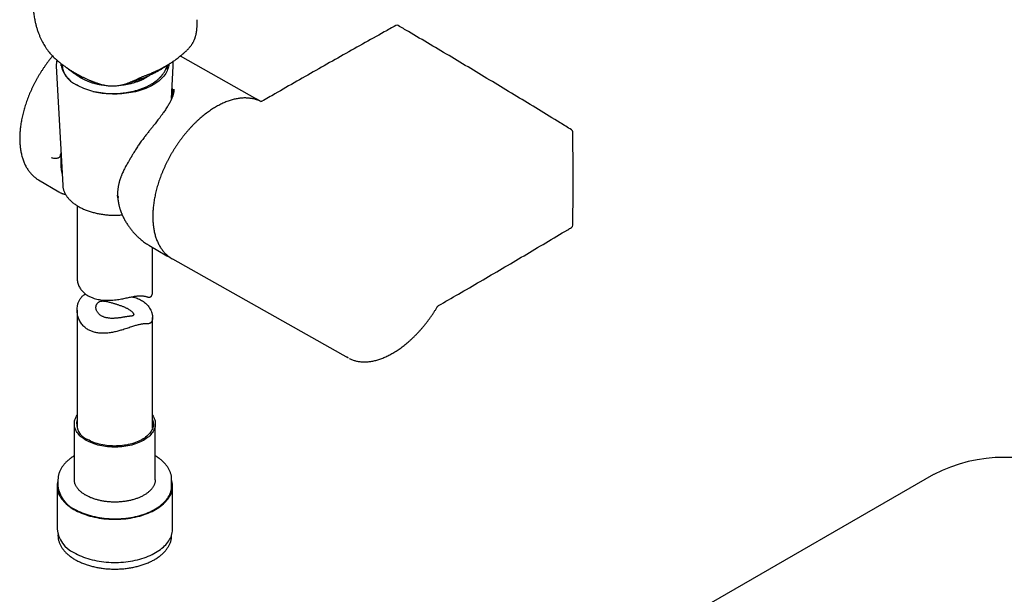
# Model space of a CAD drawing. Header units: millimetres. Extents: x 8 to 1894, y 12 to 2738.
# Tile 5 of 158: x 1407 to 1603, y 445 to 559. Entities that reach past the tile are written whole.
import ezdxf

# ---------------------------------------------------------------- set-up
doc = ezdxf.new("R2010")
doc.units = ezdxf.units.MM

msp = doc.modelspace()

# ---------------------------------------------------------------- linework, layer by layer
at = {"color": 7, "linetype": 'Continuous', "lineweight": 30}
for p, q in [((1439.77, 552.06), (1439.75, 552.03)), ((1440.53, 552.74), (1440.55, 552.75)), ((1440.84, 553.07), (1440.85, 553.08)), ((1454.49, 542.95), (1439.2, 551.56)), ((1414.55, 549.58), (1415.81, 525.92)), ((1414.55, 549.57), (1414.55, 549.58)), ((1437.45, 543.14), (1437.8, 549.58)), ((1455.25, 542.49), (1455.18, 542.53)), ((1455.2, 542.52), (1455.18, 542.53)), ((1455.27, 542.48), (1455.25, 542.49)), ((1411.01, 526.94), (1415.05, 524.55)), ((1415.81, 525.94), (1415.81, 525.92)), ((1418.67, 521.82), (1418.67, 507.42)), ((1432.9, 513.99), (1436.53, 511.84)), ((1433.67, 504.76), (1433.67, 513.53)), ((1437.63, 511.22), (1472.55, 491.56)), ((1418.67, 501.05), (1418.67, 477.59)), ((1433.67, 477.59), (1433.67, 499.58)), ((1418.12, 478.46), (1418.12, 467.33)), ((1434.22, 467.33), (1434.22, 478.46)), ((1588.9, 468.38), (1542.94, 441.85)), ((1414.7, 466.11), (1414.7, 457.53)), ((1414.87, 467.33), (1414.87, 466.11)), ((1414.87, 467.32), (1414.87, 467.33)), ((1418.12, 467.33), (1418.12, 467.32)), ((1434.22, 467.32), (1434.22, 467.33)), ((1437.47, 467.35), (1437.47, 467.33)), ((1437.47, 466.11), (1437.47, 467.33)), ((1437.65, 457.53), (1437.65, 466.11)), ((1414.87, 456.38), (1414.87, 456.31)), ((1414.87, 456.31), (1414.87, 456.29)), ((1437.47, 456.31), (1437.47, 456.38)), ((1437.47, 456.31), (1437.47, 456.32))]:
    msp.add_line(p, q, dxfattribs=at)
at = {"color": 7, "linetype": 'Continuous', "lineweight": 30, "flags": 128}
for points in [[(1415.48, 549.6), (1415.52, 549.8), (1415.57, 550.01)], [(1436.91, 549.93), (1436.88, 549.67), (1436.83, 549.4), (1436.76, 549.13), (1436.67, 548.87), (1436.56, 548.61), (1436.43, 548.35), (1436.28, 548.09), (1436.11, 547.84), (1435.92, 547.59), (1435.71, 547.35), (1435.48, 547.11), (1435.24, 546.88), (1434.98, 546.65), (1434.7, 546.43), (1434.41, 546.22), (1434.1, 546.02), (1433.78, 545.82), (1433.44, 545.64), (1433.08, 545.46), (1432.72, 545.29), (1432.34, 545.13), (1431.95, 544.98), (1431.55, 544.84), (1431.14, 544.71), (1430.72, 544.59), (1430.29, 544.48), (1429.85, 544.38), (1429.41, 544.29), (1428.96, 544.22), (1428.5, 544.15), (1428.04, 544.1), (1427.58, 544.06), (1427.11, 544.03), (1426.64, 544.01), (1426.17, 544.01), (1425.7, 544.01), (1425.24, 544.03), (1424.77, 544.06), (1424.31, 544.1), (1423.85, 544.15), (1423.39, 544.22), (1422.94, 544.29), (1422.5, 544.38), (1422.06, 544.48), (1421.63, 544.59), (1421.21, 544.71), (1420.8, 544.84), (1420.4, 544.98), (1420.01, 545.13), (1419.63, 545.29), (1419.26, 545.46), (1418.91, 545.64), (1418.57, 545.82)], [(1436.81, 549.87), (1436.83, 549.8), (1436.87, 549.6)], [(1454.23, 543.09), (1454.47, 542.96), (1454.76, 542.79)], [(1410.77, 527.09), (1410.77, 527.09), (1411.01, 526.94)], [(1420.48, 475.17), (1420.2, 475.34), (1419.94, 475.52), (1419.69, 475.71), (1419.45, 475.9), (1419.24, 476.1), (1419.04, 476.31), (1418.86, 476.52), (1418.7, 476.73), (1418.56, 476.95), (1418.43, 477.18), (1418.33, 477.41), (1418.25, 477.64), (1418.19, 477.87), (1418.15, 478.1), (1418.13, 478.34), (1418.13, 478.57), (1418.15, 478.81), (1418.19, 479.04), (1418.25, 479.28), (1418.33, 479.51), (1418.43, 479.74), (1418.56, 479.96), (1418.67, 480.15)], [(1433.67, 480.15), (1433.79, 479.96), (1433.91, 479.74), (1434.02, 479.51), (1434.1, 479.28), (1434.16, 479.04), (1434.2, 478.81), (1434.22, 478.57), (1434.22, 478.34), (1434.2, 478.1), (1434.16, 477.87), (1434.1, 477.64), (1434.02, 477.41), (1433.91, 477.18), (1433.79, 476.95), (1433.65, 476.73), (1433.49, 476.52), (1433.31, 476.31), (1433.11, 476.1), (1432.9, 475.9), (1432.66, 475.71), (1432.41, 475.52), (1432.15, 475.34), (1431.87, 475.17), (1431.57, 475.01), (1431.26, 474.86), (1430.94, 474.71), (1430.6, 474.58), (1430.26, 474.45), (1429.9, 474.34), (1429.53, 474.23), (1429.16, 474.14), (1428.78, 474.06), (1428.39, 473.99), (1427.99, 473.93), (1427.59, 473.88), (1427.19, 473.85), (1426.79, 473.82), (1426.38, 473.81), (1425.97, 473.81), (1425.56, 473.82), (1425.16, 473.85), (1424.75, 473.88), (1424.35, 473.93), (1423.96, 473.99), (1423.57, 474.06), (1423.19, 474.14), (1422.81, 474.23), (1422.45, 474.34), (1422.09, 474.45), (1421.74, 474.58), (1421.41, 474.71), (1421.09, 474.86), (1420.78, 475.01), (1420.48, 475.17)], [(1433.67, 479.33), (1433.69, 479.28), (1433.75, 479.06), (1433.8, 478.83), (1433.82, 478.6), (1433.82, 478.37), (1433.8, 478.14), (1433.77, 477.91), (1433.71, 477.69), (1433.63, 477.46), (1433.53, 477.24), (1433.41, 477.02), (1433.27, 476.81), (1433.11, 476.6), (1432.94, 476.39), (1432.74, 476.19), (1432.53, 476), (1432.3, 475.81), (1432.05, 475.63), (1431.79, 475.46), (1431.51, 475.29), (1431.22, 475.14), (1430.92, 474.99), (1430.6, 474.85), (1430.27, 474.73), (1429.93, 474.61), (1429.58, 474.5), (1429.22, 474.41), (1428.85, 474.32), (1428.47, 474.24), (1428.09, 474.18), (1427.7, 474.13), (1427.31, 474.09), (1426.92, 474.06), (1426.52, 474.05), (1426.12, 474.04), (1425.73, 474.05), (1425.33, 474.07), (1424.94, 474.1), (1424.55, 474.14), (1424.16, 474.2), (1423.78, 474.26), (1423.41, 474.34), (1423.04, 474.43), (1422.68, 474.53), (1422.33, 474.64), (1422, 474.76), (1421.67, 474.89), (1421.35, 475.03), (1421.05, 475.18), (1420.76, 475.33)], [(1414.87, 467.26), (1414.83, 467.09), (1414.76, 466.81), (1414.72, 466.53), (1414.7, 466.25), (1414.7, 465.97), (1414.72, 465.69), (1414.76, 465.41), (1414.83, 465.13), (1414.91, 464.85), (1415.01, 464.58), (1415.13, 464.3), (1415.28, 464.03), (1415.44, 463.77), (1415.62, 463.51), (1415.82, 463.25), (1416.04, 463), (1416.28, 462.76), (1416.53, 462.52), (1416.81, 462.28), (1417.09, 462.06), (1417.4, 461.84), (1417.72, 461.63), (1418.06, 461.42)], [(1418.06, 461.42), (1418.41, 461.23), (1418.78, 461.04), (1419.16, 460.87), (1419.55, 460.7), (1419.95, 460.54), (1420.37, 460.4), (1420.79, 460.26), (1421.23, 460.13), (1421.67, 460.02), (1422.12, 459.91), (1422.58, 459.82), (1423.05, 459.73), (1423.52, 459.66), (1423.99, 459.6), (1424.48, 459.56), (1424.96, 459.52), (1425.44, 459.5), (1425.93, 459.49), (1426.42, 459.49), (1426.9, 459.5), (1427.39, 459.52), (1427.87, 459.56), (1428.35, 459.6), (1428.83, 459.66), (1429.3, 459.73), (1429.77, 459.82), (1430.23, 459.91), (1430.68, 460.02), (1431.12, 460.13), (1431.56, 460.26), (1431.98, 460.4), (1432.4, 460.54), (1432.8, 460.7), (1433.19, 460.87), (1433.57, 461.04), (1433.94, 461.23), (1434.29, 461.42), (1434.62, 461.63), (1434.95, 461.84), (1435.25, 462.06), (1435.54, 462.28), (1435.82, 462.52), (1436.07, 462.76), (1436.31, 463), (1436.53, 463.25), (1436.73, 463.51), (1436.91, 463.77), (1437.07, 464.03), (1437.21, 464.3), (1437.34, 464.58), (1437.44, 464.85), (1437.52, 465.13), (1437.58, 465.41), (1437.63, 465.69), (1437.65, 465.97), (1437.65, 466.25), (1437.63, 466.53), (1437.58, 466.81), (1437.52, 467.09), (1437.47, 467.26)], [(1418.18, 461.5), (1418.53, 461.3), (1418.89, 461.12), (1419.27, 460.94), (1419.66, 460.78), (1420.06, 460.62), (1420.47, 460.48), (1420.89, 460.34), (1421.33, 460.22), (1421.77, 460.1), (1422.21, 460), (1422.67, 459.91), (1423.13, 459.83), (1423.6, 459.76), (1424.07, 459.7), (1424.55, 459.65), (1425.03, 459.62), (1425.51, 459.6), (1425.99, 459.59), (1426.48, 459.59), (1426.96, 459.6), (1427.44, 459.63), (1427.92, 459.66), (1428.39, 459.71), (1428.86, 459.77), (1429.33, 459.85), (1429.79, 459.93), (1430.25, 460.02), (1430.69, 460.13), (1431.13, 460.25), (1431.56, 460.37), (1431.98, 460.51), (1432.39, 460.66), (1432.79, 460.82), (1433.17, 460.99), (1433.54, 461.16), (1433.9, 461.35), (1434.25, 461.55), (1434.58, 461.75), (1434.89, 461.96), (1435.19, 462.18), (1435.48, 462.41), (1435.74, 462.64), (1435.99, 462.88), (1436.22, 463.12), (1436.43, 463.37), (1436.63, 463.63), (1436.8, 463.89), (1436.95, 464.15), (1437.09, 464.42), (1437.2, 464.69), (1437.3, 464.96), (1437.37, 465.24), (1437.43, 465.52), (1437.46, 465.8), (1437.47, 466.07), (1437.47, 466.11)], [(1418.06, 452.85), (1418.41, 452.66), (1418.78, 452.47), (1419.16, 452.29), (1419.55, 452.13), (1419.95, 451.97), (1420.37, 451.82), (1420.79, 451.68), (1421.23, 451.56), (1421.67, 451.44), (1422.12, 451.34), (1422.58, 451.24), (1423.05, 451.16), (1423.52, 451.09), (1423.99, 451.03), (1424.48, 450.98), (1424.96, 450.95), (1425.44, 450.92), (1425.93, 450.91), (1426.42, 450.91), (1426.9, 450.92), (1427.39, 450.95), (1427.87, 450.98), (1428.35, 451.03), (1428.83, 451.09), (1429.3, 451.16), (1429.77, 451.24), (1430.23, 451.34), (1430.68, 451.44), (1431.12, 451.56), (1431.56, 451.68), (1431.98, 451.82), (1432.4, 451.97), (1432.8, 452.13), (1433.19, 452.29), (1433.57, 452.47), (1433.94, 452.66), (1434.29, 452.85), (1434.62, 453.05), (1434.95, 453.26), (1435.25, 453.48), (1435.54, 453.71), (1435.82, 453.94), (1436.07, 454.18), (1436.31, 454.43), (1436.53, 454.68), (1436.73, 454.94), (1436.91, 455.2), (1437.07, 455.46), (1437.21, 455.73), (1437.34, 456), (1437.44, 456.28), (1437.52, 456.55), (1437.58, 456.83), (1437.63, 457.11), (1437.65, 457.39), (1437.65, 457.53)]]:
    msp.add_lwpolyline(points, dxfattribs=at)
at = {"color": 7, "linetype": 'Continuous', "lineweight": 30}
for centre, radius, start, end in [((1482.25, 557.18), 0.5, 59.5611, 119.0524), ((1420.84, 550.78), 5.45, 187.0596, 245.4651), ((1516.67, 536.47), 0.5, 1.1065, 58.3853), ((1419.36, 531.15), 4.08, 162.9943, 172.2551), ((1516.67, 517.92), 0.5, 300.8922, 358.8679), ((1439.58, 517), 5.99, 236.6105, 242.2409), ((1422, 478.52), 3.42, 166.4322, 248.8385), ((1602.91, 441.36), 30.43, 62.6097, 117.3903), ((1420.55, 466.69), 5.71, 185.8509, 245.4693), ((1420.47, 458.13), 5.81, 185.8868, 245.4333)]:
    msp.add_arc(centre, radius, start, end, dxfattribs=at)
for points, knots in [([(1409.95, 562.49), (1409.95, 562.35), (1409.95, 562.08), (1409.96, 561.68), (1409.97, 561.27), (1409.99, 560.86), (1410.02, 560.44), (1410.06, 559.99), (1410.12, 559.53), (1410.2, 559.05), (1410.3, 558.52), (1410.44, 557.92), (1410.62, 557.26), (1410.82, 556.62), (1411.05, 555.99), (1411.29, 555.4), (1411.54, 554.84), (1411.8, 554.34), (1412.06, 553.87), (1412.33, 553.43), (1412.62, 552.99), (1412.93, 552.56), (1413.26, 552.15), (1413.6, 551.77), (1413.95, 551.4), (1414.27, 551.1), (1414.54, 550.85), (1414.76, 550.66), (1414.95, 550.5), (1415.1, 550.38), (1415.21, 550.29), (1415.31, 550.21), (1415.41, 550.13), (1415.55, 550.02), (1415.73, 549.89), (1416.05, 549.64), (1416.53, 549.3), (1417.16, 548.88), (1417.69, 548.54), (1418.09, 548.3), (1418.35, 548.15), (1418.56, 548.03), (1418.73, 547.93), (1418.88, 547.85), (1419.03, 547.78), (1419.2, 547.68), (1419.42, 547.57), (1419.65, 547.45), (1419.89, 547.34), (1420.09, 547.24), (1420.22, 547.18), (1420.26, 547.16)], [0, 0, 0, 0, 0.021948, 0.043437, 0.064774, 0.086042, 0.107544, 0.13001, 0.153729, 0.176414, 0.19835, 0.230128, 0.260276, 0.292634, 0.323255, 0.35276, 0.381296, 0.408792, 0.433999, 0.457217, 0.48303, 0.509135, 0.534867, 0.561083, 0.588073, 0.61455, 0.632279, 0.648039, 0.661724, 0.673213, 0.679642, 0.685149, 0.692058, 0.701529, 0.713611, 0.72826, 0.767907, 0.809044, 0.851181, 0.869475, 0.885199, 0.898339, 0.908877, 0.91693, 0.924978, 0.935862, 0.949359, 0.963447, 0.977677, 0.992051, 1, 1, 1, 1]), ([(1440.88, 553.11), (1440.93, 553.16), (1441.03, 553.28), (1441.19, 553.47), (1441.33, 553.66), (1441.46, 553.83), (1441.56, 553.99), (1441.66, 554.14), (1441.76, 554.32), (1441.85, 554.51), (1441.95, 554.72), (1442.02, 554.9), (1442.09, 555.06), (1442.14, 555.21), (1442.2, 555.4), (1442.26, 555.61), (1442.31, 555.81), (1442.35, 555.99), (1442.38, 556.15), (1442.4, 556.27), (1442.41, 556.38), (1442.43, 556.48), (1442.44, 556.58), (1442.46, 556.73), (1442.48, 556.93), (1442.5, 557.19), (1442.52, 557.51), (1442.53, 557.89), (1442.55, 558.32), (1442.55, 558.63), (1442.56, 558.79)], [0, 0, 0, 0, 0.033379, 0.068573, 0.105203, 0.135622, 0.164478, 0.193665, 0.223975, 0.261817, 0.299565, 0.335972, 0.36059, 0.384771, 0.418418, 0.458431, 0.494827, 0.525558, 0.550455, 0.572168, 0.589919, 0.603818, 0.620049, 0.646271, 0.682184, 0.727532, 0.782288, 0.846169, 0.918709, 1, 1, 1, 1]), ([(1482, 557.62), (1481.24, 557.19), (1479.03, 555.97), (1475.37, 553.92), (1471.03, 551.48), (1466.69, 549.02), (1462.34, 546.54), (1458.58, 544.39), (1456.27, 543.06), (1455.4, 542.56)], [0, 0, 0, 0, 0.085935, 0.249208, 0.412481, 0.575754, 0.739028, 0.902301, 1, 1, 1, 1]), ([(1516.93, 536.9), (1516.17, 537.37), (1513.98, 538.71), (1510.36, 540.93), (1506.05, 543.55), (1501.75, 546.15), (1497.44, 548.74), (1493.14, 551.32), (1488.83, 553.88), (1485.29, 555.97), (1483.18, 557.21), (1482.5, 557.61)], [0, 0, 0, 0, 0.06581, 0.190846, 0.315882, 0.440919, 0.565955, 0.690991, 0.816028, 0.941064, 1, 1, 1, 1]), ([(1432.23, 547.69), (1432.4, 547.75), (1432.71, 547.87), (1433.14, 548.04), (1433.51, 548.19), (1433.82, 548.33), (1434.07, 548.44), (1434.3, 548.54), (1434.51, 548.64), (1434.8, 548.78), (1435.18, 548.97), (1435.64, 549.21), (1436.05, 549.43), (1436.37, 549.61), (1436.59, 549.75), (1436.78, 549.86), (1436.94, 549.96), (1437.11, 550.06), (1437.28, 550.17), (1437.46, 550.29), (1437.68, 550.44), (1437.94, 550.61), (1438.24, 550.82), (1438.57, 551.07), (1438.94, 551.35), (1439.34, 551.68), (1439.61, 551.91), (1439.75, 552.03)], [0, 0, 0, 0, 0.056299, 0.106046, 0.149249, 0.185915, 0.216049, 0.241561, 0.267189, 0.293155, 0.348667, 0.407194, 0.469848, 0.505292, 0.535159, 0.559224, 0.580354, 0.602269, 0.626221, 0.650581, 0.681328, 0.718461, 0.761981, 0.811892, 0.868195, 0.930895, 1, 1, 1, 1]), ([(1439.75, 552.03), (1439.81, 552.09), (1439.94, 552.2), (1440.1, 552.34), (1440.27, 552.49), (1440.4, 552.61), (1440.46, 552.66), (1440.47, 552.68)], [0, 0, 0, 0, 0.199814, 0.399137, 0.598951, 0.900859, 1, 1, 1, 1]), ([(1440.56, 552.77), (1440.59, 552.79), (1440.68, 552.89), (1440.77, 552.99), (1440.84, 553.07)], [0, 0, 0, 0, 0.262064, 1, 1, 1, 1]), ([(1413.8, 551.56), (1413.74, 551.49), (1413.56, 551.27), (1413.26, 550.9), (1412.92, 550.46), (1412.58, 550.01), (1412.26, 549.55), (1411.94, 549.08), (1411.63, 548.6), (1411.32, 548.12), (1411.03, 547.63), (1410.74, 547.14), (1410.47, 546.64), (1410.2, 546.14), (1409.95, 545.63), (1409.7, 545.12), (1409.47, 544.6), (1409.24, 544.09), (1409.03, 543.57), (1408.83, 543.05), (1408.64, 542.53), (1408.46, 542.01), (1408.29, 541.49), (1408.14, 540.97), (1407.99, 540.45), (1407.86, 539.93), (1407.75, 539.41), (1407.64, 538.9), (1407.55, 538.39), (1407.47, 537.89), (1407.4, 537.38), (1407.35, 536.89), (1407.31, 536.4), (1407.28, 535.91), (1407.27, 535.43), (1407.27, 534.96), (1407.28, 534.5), (1407.31, 534.04), (1407.35, 533.59), (1407.4, 533.15), (1407.47, 532.72), (1407.55, 532.3), (1407.64, 531.89), (1407.75, 531.49), (1407.87, 531.1), (1408, 530.73), (1408.14, 530.36), (1408.3, 530.01), (1408.47, 529.67), (1408.66, 529.34), (1408.85, 529.03), (1409.06, 528.73), (1409.27, 528.45), (1409.5, 528.18), (1409.74, 527.93), (1409.99, 527.69), (1410.25, 527.46), (1410.51, 527.27), (1410.68, 527.15), (1410.75, 527.1)], [0, 0, 0, 0, 0.009523, 0.027308, 0.04509, 0.062871, 0.080649, 0.098427, 0.116203, 0.133978, 0.151753, 0.169528, 0.187302, 0.205077, 0.222853, 0.24063, 0.258408, 0.276187, 0.293968, 0.311752, 0.329538, 0.347327, 0.365119, 0.382914, 0.400713, 0.418516, 0.436322, 0.454134, 0.471949, 0.48977, 0.507595, 0.525424, 0.543258, 0.561097, 0.578939, 0.596785, 0.614633, 0.632483, 0.650334, 0.668183, 0.686029, 0.70387, 0.721702, 0.739523, 0.757329, 0.775117, 0.792883, 0.810621, 0.82833, 0.846003, 0.863639, 0.881234, 0.898787, 0.916297, 0.933765, 0.951193, 0.968585, 0.985947, 1, 1, 1, 1]), ([(1414.66, 550.75), (1414.65, 550.72), (1414.62, 550.6), (1414.58, 550.38), (1414.55, 550.1), (1414.54, 549.83), (1414.55, 549.66), (1414.55, 549.57)], [0, 0, 0, 0, 0.081354, 0.317799, 0.553553, 0.788818, 1, 1, 1, 1]), ([(1415.7, 549.91), (1415.7, 549.9), (1415.69, 549.8), (1415.7, 549.6), (1415.74, 549.33), (1415.79, 549.08), (1415.85, 548.86), (1415.92, 548.65), (1416, 548.43), (1416.11, 548.2), (1416.23, 548), (1416.34, 547.82), (1416.44, 547.67), (1416.55, 547.52), (1416.66, 547.39), (1416.75, 547.28), (1416.82, 547.2), (1416.88, 547.13), (1416.94, 547.07), (1417.03, 546.98), (1417.15, 546.86), (1417.29, 546.72), (1417.41, 546.63), (1417.46, 546.58)], [0, 0, 0, 0, 0.007887, 0.085633, 0.163864, 0.234499, 0.298003, 0.355092, 0.414699, 0.481779, 0.555117, 0.599261, 0.645068, 0.692395, 0.734891, 0.768979, 0.794315, 0.813163, 0.834276, 0.859011, 0.900584, 0.949418, 1, 1, 1, 1]), ([(1429.17, 546.35), (1429.2, 546.35), (1429.33, 546.39), (1429.57, 546.45), (1429.82, 546.52), (1430.01, 546.58), (1430.17, 546.63), (1430.35, 546.68), (1430.54, 546.74), (1430.7, 546.8), (1430.84, 546.84), (1430.95, 546.88), (1431.07, 546.93), (1431.23, 546.98), (1431.4, 547.04), (1431.63, 547.13), (1431.94, 547.25), (1432.31, 547.4), (1432.68, 547.56), (1433.03, 547.72), (1433.36, 547.87), (1433.7, 548.04), (1434.06, 548.22), (1434.49, 548.45), (1435, 548.73), (1435.59, 549.08), (1436.17, 549.46), (1436.57, 549.73), (1436.77, 549.87), (1436.78, 549.88)], [0, 0, 0, 0, 0.011047, 0.051087, 0.087089, 0.104158, 0.123434, 0.145782, 0.170891, 0.192818, 0.20926, 0.220809, 0.235815, 0.255644, 0.279172, 0.300742, 0.344913, 0.394479, 0.444914, 0.488765, 0.529676, 0.575295, 0.623441, 0.671015, 0.749254, 0.82821, 0.914744, 0.996396, 1, 1, 1, 1]), ([(1437.79, 549.59), (1437.8, 549.6), (1437.8, 549.71), (1437.8, 549.91), (1437.79, 550.19), (1437.77, 550.38), (1437.75, 550.47), (1437.75, 550.48)], [0, 0, 0, 0, 0.047737, 0.358901, 0.669868, 0.98087, 1, 1, 1, 1]), ([(1416.6, 549.26), (1416.68, 549.19), (1416.96, 548.97), (1417.42, 548.61), (1418, 548.19), (1418.58, 547.8), (1419.16, 547.44), (1419.55, 547.22), (1419.74, 547.11)], [0, 0, 0, 0, 0.0834106, 0.2679936, 0.4466017, 0.6327587, 0.8171004, 1, 1, 1, 1]), ([(1421.81, 544.54), (1422.05, 544.49), (1422.54, 544.38), (1423.29, 544.26), (1424.06, 544.16), (1424.84, 544.11), (1425.62, 544.08), (1426.4, 544.1), (1427.17, 544.14), (1427.93, 544.21), (1428.67, 544.32), (1429.41, 544.46), (1430.14, 544.63), (1430.86, 544.84), (1431.58, 545.09), (1432.26, 545.36), (1432.9, 545.67), (1433.5, 546.01), (1433.99, 546.33), (1434.37, 546.61), (1434.65, 546.84), (1434.89, 547.05), (1435.06, 547.21), (1435.18, 547.33), (1435.26, 547.41), (1435.32, 547.48), (1435.39, 547.56), (1435.46, 547.64), (1435.56, 547.76), (1435.67, 547.9), (1435.78, 548.05), (1435.91, 548.23), (1436.03, 548.43), (1436.15, 548.64), (1436.24, 548.83), (1436.32, 549), (1436.38, 549.17), (1436.45, 549.34), (1436.5, 549.53), (1436.54, 549.66), (1436.55, 549.72)], [0, 0, 0, 0, 0.040283, 0.081476, 0.122271, 0.16276, 0.203092, 0.243155, 0.282842, 0.322051, 0.360828, 0.399686, 0.439588, 0.480516, 0.52238, 0.565176, 0.606001, 0.647571, 0.689765, 0.714873, 0.739793, 0.761732, 0.780087, 0.788959, 0.79668, 0.803255, 0.809252, 0.817485, 0.828106, 0.841216, 0.856019, 0.870407, 0.890034, 0.908582, 0.925554, 0.940065, 0.952579, 0.967544, 0.985319, 1, 1, 1, 1]), ([(1436.64, 548.81), (1436.64, 548.86), (1436.66, 549.03), (1436.65, 549.33), (1436.63, 549.59), (1436.6, 549.74), (1436.6, 549.75)], [0, 0, 0, 0, 0.159959, 0.546676, 0.939341, 1, 1, 1, 1]), ([(1418.73, 547.71), (1418.77, 547.68), (1418.95, 547.53), (1419.31, 547.3), (1419.82, 547), (1420.38, 546.73), (1420.99, 546.48), (1421.65, 546.26), (1422.35, 546.07), (1423.08, 545.92), (1423.67, 545.83), (1424.02, 545.79), (1424.11, 545.79)], [0, 0, 0, 0, 0.03227, 0.145331, 0.256331, 0.368004, 0.48378, 0.601283, 0.720112, 0.839835, 0.960002, 1, 1, 1, 1]), ([(1420.29, 547.15), (1420.63, 546.99), (1421.25, 546.69), (1421.92, 546.45), (1422.23, 546.35)], [0, 0, 0, 0, 0.536736, 1, 1, 1, 1]), ([(1421.06, 546.79), (1421.12, 546.77), (1421.18, 546.74), (1421.23, 546.72), (1421.24, 546.72)], [0, 0, 0, 0, 0.9262019, 1, 1, 1, 1]), ([(1421.52, 546.61), (1421.57, 546.59), (1421.69, 546.54), (1421.89, 546.46), (1422.14, 546.37), (1422.43, 546.26), (1422.76, 546.15), (1423.12, 546.04), (1423.53, 545.92), (1423.98, 545.81), (1424.43, 545.72), (1424.87, 545.65), (1425.31, 545.62), (1425.78, 545.6), (1426.26, 545.62), (1426.58, 545.67), (1426.75, 545.69)], [0, 0, 0, 0, 0.028502, 0.070837, 0.120005, 0.176041, 0.239088, 0.309238, 0.386499, 0.470878, 0.562416, 0.640784, 0.723573, 0.81093, 0.903024, 1, 1, 1, 1]), ([(1426.73, 545.68), (1426.9, 545.71), (1427.23, 545.77), (1427.75, 545.88), (1428.28, 546.02), (1428.8, 546.2), (1429.31, 546.4), (1429.64, 546.54), (1429.8, 546.61)], [0, 0, 0, 0, 0.175928, 0.347554, 0.516505, 0.683751, 0.847529, 1, 1, 1, 1]), ([(1427.17, 545.76), (1427.34, 545.78), (1427.74, 545.81), (1428.37, 545.91), (1429.06, 546.04), (1429.75, 546.21), (1430.42, 546.41), (1431.07, 546.65), (1431.69, 546.92), (1432.27, 547.22), (1432.74, 547.49), (1432.99, 547.68), (1433.08, 547.74)], [0, 0, 0, 0, 0.0715633, 0.1772862, 0.2821669, 0.3889121, 0.4973453, 0.6071385, 0.7179371, 0.8293659, 0.9410367, 1, 1, 1, 1]), ([(1429.8, 546.61), (1429.93, 546.67), (1430.15, 546.77), (1430.46, 546.91), (1430.72, 547.04), (1430.93, 547.13), (1431.11, 547.22), (1431.27, 547.29), (1431.46, 547.37), (1431.69, 547.47), (1431.95, 547.58), (1432.14, 547.65), (1432.23, 547.69)], [0, 0, 0, 0, 0.1489, 0.271509, 0.372453, 0.467448, 0.528257, 0.58923, 0.66518, 0.758849, 0.870308, 1, 1, 1, 1]), ([(1437.92, 544.95), (1437.92, 544.89), (1437.92, 544.78), (1437.91, 544.6), (1437.88, 544.4), (1437.84, 544.22), (1437.8, 544.02), (1437.74, 543.83), (1437.68, 543.63), (1437.62, 543.46), (1437.56, 543.31), (1437.51, 543.19), (1437.47, 543.08), (1437.42, 542.97), (1437.36, 542.83), (1437.27, 542.66), (1437.15, 542.42), (1436.99, 542.12), (1436.8, 541.79), (1436.58, 541.44), (1436.35, 541.07), (1436.1, 540.7), (1435.89, 540.4), (1435.73, 540.18), (1435.62, 540.02), (1435.52, 539.88), (1435.4, 539.72), (1435.26, 539.52), (1435.08, 539.29), (1434.86, 539), (1434.61, 538.67), (1434.32, 538.3), (1434, 537.89), (1433.63, 537.43), (1433.23, 536.93), (1432.8, 536.38), (1432.33, 535.79), (1432.02, 535.39), (1431.85, 535.18)], [0, 0, 0, 0, 0.03164, 0.0588371, 0.0821433, 0.1058143, 0.1308779, 0.1563809, 0.1799585, 0.2010131, 0.2194123, 0.232496, 0.243219, 0.2548929, 0.2701728, 0.2890747, 0.3115373, 0.3476166, 0.382038, 0.4147592, 0.4538462, 0.4903123, 0.5242507, 0.5393549, 0.5538838, 0.5678421, 0.5822075, 0.5993092, 0.6222094, 0.6488302, 0.6792126, 0.7134033, 0.7514504, 0.7933956, 0.8392628, 0.8890418, 0.9426686, 1, 1, 1, 1]), ([(1437.53, 544.51), (1437.54, 544.48), (1437.6, 544.3), (1437.65, 544), (1437.67, 543.72), (1437.67, 543.6)], [0, 0, 0, 0, 0.109661, 0.630198, 1, 1, 1, 1]), ([(1437.53, 544.49), (1437.55, 544.4), (1437.62, 544.15), (1437.66, 543.85), (1437.66, 543.63), (1437.66, 543.58)], [0, 0, 0, 0, 0.319868, 0.828192, 1, 1, 1, 1]), ([(1437.86, 544.28), (1437.83, 544.41), (1437.77, 544.67), (1437.66, 544.97), (1437.58, 545.13), (1437.56, 545.16)], [0, 0, 0, 0, 0.435629, 0.870435, 1, 1, 1, 1]), ([(1455.18, 542.53), (1455.1, 542.57), (1454.92, 542.66), (1454.62, 542.78), (1454.3, 542.89), (1453.97, 542.99), (1453.63, 543.07), (1453.28, 543.13), (1452.92, 543.18), (1452.56, 543.21), (1452.19, 543.23), (1451.81, 543.23), (1451.43, 543.21), (1451.05, 543.17), (1450.66, 543.12), (1450.27, 543.05), (1449.88, 542.96), (1449.48, 542.85), (1449.08, 542.73), (1448.67, 542.59), (1448.26, 542.44), (1447.84, 542.26), (1447.43, 542.08), (1447.02, 541.87), (1446.61, 541.65), (1446.19, 541.42), (1445.79, 541.17), (1445.38, 540.91), (1444.97, 540.64), (1444.56, 540.34), (1444.16, 540.03), (1443.75, 539.71), (1443.35, 539.38), (1442.96, 539.04), (1442.57, 538.68), (1442.18, 538.31), (1441.8, 537.93), (1441.42, 537.54), (1441.05, 537.13), (1440.68, 536.72), (1440.32, 536.29), (1439.96, 535.86), (1439.61, 535.41), (1439.27, 534.96), (1438.94, 534.5), (1438.61, 534.03), (1438.29, 533.56), (1437.98, 533.08), (1437.68, 532.59), (1437.39, 532.09), (1437.11, 531.59), (1436.83, 531.08), (1436.57, 530.57), (1436.32, 530.06), (1436.08, 529.55), (1435.85, 529.03), (1435.62, 528.51), (1435.41, 527.98), (1435.22, 527.46), (1435.03, 526.93), (1434.85, 526.41), (1434.69, 525.88), (1434.54, 525.35), (1434.4, 524.83), (1434.27, 524.31), (1434.16, 523.8), (1434.06, 523.28), (1433.97, 522.77), (1433.89, 522.26), (1433.83, 521.76), (1433.78, 521.26), (1433.74, 520.76), (1433.72, 520.28), (1433.71, 519.79), (1433.71, 519.32), (1433.73, 518.85), (1433.76, 518.4), (1433.8, 517.95), (1433.86, 517.51), (1433.93, 517.07), (1434.01, 516.65), (1434.11, 516.24), (1434.22, 515.84), (1434.34, 515.45), (1434.48, 515.08), (1434.62, 514.71), (1434.78, 514.36), (1434.96, 514.02), (1435.14, 513.69), (1435.34, 513.38), (1435.55, 513.08), (1435.77, 512.79), (1436, 512.52), (1436.25, 512.27), (1436.5, 512.03), (1436.76, 511.81), (1437.04, 511.6), (1437.24, 511.46), (1437.35, 511.39), (1437.36, 511.38)], [0, 0, 0, 0, 0.007986, 0.018074, 0.028204, 0.038394, 0.04864, 0.058932, 0.069264, 0.079625, 0.090003, 0.100388, 0.110765, 0.121122, 0.131446, 0.141743, 0.152109, 0.162538, 0.173017, 0.183534, 0.194077, 0.204632, 0.215185, 0.225721, 0.236228, 0.246697, 0.257116, 0.267497, 0.277956, 0.28848, 0.299026, 0.309551, 0.320013, 0.33038, 0.34086, 0.351318, 0.36177, 0.37223, 0.38271, 0.393227, 0.403663, 0.414129, 0.424623, 0.435111, 0.445557, 0.455937, 0.46637, 0.476834, 0.48729, 0.497752, 0.508233, 0.51873, 0.529181, 0.539608, 0.55003, 0.560457, 0.570896, 0.581365, 0.591826, 0.602291, 0.612793, 0.623306, 0.6338, 0.644243, 0.654643, 0.665108, 0.675561, 0.686018, 0.696489, 0.706994, 0.717511, 0.727985, 0.738508, 0.749051, 0.759582, 0.770071, 0.780509, 0.790961, 0.801463, 0.811987, 0.822498, 0.832963, 0.843343, 0.853832, 0.864288, 0.874725, 0.885155, 0.895593, 0.906045, 0.916365, 0.926714, 0.937065, 0.947384, 0.957647, 0.96784, 0.978061, 0.98829, 0.998501, 1, 1, 1, 1]), ([(1455.08, 542.57), (1455.06, 542.59), (1454.95, 542.67), (1454.84, 542.74), (1454.76, 542.79)], [0, 0, 0, 0, 0.253093, 1, 1, 1, 1]), ([(1455.4, 542.56), (1455.4, 542.56), (1455.37, 542.54), (1455.33, 542.52), (1455.29, 542.51), (1455.26, 542.5), (1455.24, 542.5), (1455.24, 542.5), (1455.24, 542.5)], [0, 0, 0, 0, 0.030104, 0.243834, 0.428827, 0.625025, 0.832727, 1, 1, 1, 1]), ([(1517.17, 517.91), (1517.17, 518.34), (1517.2, 519.58), (1517.23, 521.65), (1517.25, 524.12), (1517.26, 526.59), (1517.25, 529.07), (1517.24, 531.56), (1517.21, 534.03), (1517.18, 535.68), (1517.17, 536.48)], [0, 0, 0, 0, 0.070225, 0.203641, 0.337057, 0.470473, 0.603889, 0.737304, 0.87072, 1, 1, 1, 1]), ([(1431.85, 535.18), (1431.67, 534.93), (1431.3, 534.44), (1430.77, 533.69), (1430.45, 533.17), (1430.3, 532.92)], [0, 0, 0, 0, 0.334989, 0.668056, 1, 1, 1, 1]), ([(1415.47, 532.23), (1415.47, 532.16), (1415.46, 531.97), (1415.45, 531.65), (1415.44, 531.28), (1415.43, 530.9), (1415.43, 530.53), (1415.44, 530.16), (1415.45, 529.79), (1415.47, 529.46), (1415.5, 529.17), (1415.53, 528.89), (1415.58, 528.58), (1415.64, 528.33), (1415.68, 528.19), (1415.69, 528.17)], [0, 0, 0, 0, 0.038852, 0.113202, 0.190474, 0.270701, 0.353916, 0.440147, 0.529419, 0.621754, 0.693492, 0.766242, 0.861268, 0.978564, 1, 1, 1, 1]), ([(1430.3, 532.93), (1430.23, 532.81), (1430.09, 532.58), (1429.89, 532.26), (1429.72, 531.98), (1429.59, 531.76), (1429.5, 531.6), (1429.43, 531.5), (1429.39, 531.42), (1429.35, 531.37), (1429.32, 531.31), (1429.26, 531.22), (1429.18, 531.08), (1429.08, 530.9), (1428.95, 530.68), (1428.79, 530.42), (1428.62, 530.11), (1428.42, 529.76), (1428.29, 529.52), (1428.22, 529.39)], [0, 0, 0, 0, 0.099371, 0.190741, 0.267904, 0.330734, 0.370608, 0.401202, 0.422484, 0.434466, 0.446683, 0.472889, 0.511275, 0.561881, 0.624758, 0.699959, 0.78754, 0.887545, 1, 1, 1, 1]), ([(1415.32, 531.7), (1415.31, 531.66), (1415.29, 531.56), (1415.17, 531.43), (1415, 531.31), (1414.78, 531.22), (1414.49, 531.17), (1414.18, 531.17), (1413.93, 531.22), (1413.74, 531.29), (1413.65, 531.34), (1413.61, 531.36)], [0, 0, 0, 0, 0.102712, 0.211871, 0.32749, 0.449168, 0.577204, 0.71162, 0.852541, 0.925451, 1, 1, 1, 1]), ([(1415.63, 529.2), (1415.63, 529.21), (1415.62, 529.27), (1415.61, 529.38), (1415.59, 529.51), (1415.58, 529.62), (1415.57, 529.69), (1415.57, 529.73), (1415.57, 529.75), (1415.56, 529.76), (1415.56, 529.78), (1415.56, 529.79), (1415.56, 529.81), (1415.54, 529.99), (1415.52, 530.36), (1415.5, 530.93), (1415.49, 531.38), (1415.5, 531.65), (1415.5, 531.72)], [0, 0, 0, 0, 0.012319, 0.085368, 0.148651, 0.194262, 0.232983, 0.240729, 0.248127, 0.255178, 0.261882, 0.268238, 0.274248, 0.27991, 0.505759, 0.723853, 0.934325, 1, 1, 1, 1]), ([(1415.63, 529.29), (1415.61, 529.41), (1415.57, 529.69), (1415.53, 530.16), (1415.5, 530.7), (1415.49, 531.22), (1415.5, 531.56), (1415.5, 531.71)], [0, 0, 0, 0, 0.177093, 0.399705, 0.622476, 0.845183, 1, 1, 1, 1]), ([(1428.22, 529.39), (1428.14, 529.24), (1428, 528.95), (1427.81, 528.56), (1427.65, 528.21), (1427.53, 527.92), (1427.44, 527.68), (1427.37, 527.49), (1427.31, 527.33), (1427.25, 527.17), (1427.2, 526.99), (1427.13, 526.78), (1427.06, 526.53), (1426.99, 526.26), (1426.92, 525.98), (1426.87, 525.71), (1426.83, 525.47), (1426.8, 525.28), (1426.78, 525.1), (1426.76, 524.93), (1426.73, 524.72), (1426.72, 524.46), (1426.7, 524.19), (1426.7, 523.99), (1426.7, 523.89)], [0, 0, 0, 0, 0.084938, 0.15964, 0.224125, 0.278378, 0.322371, 0.356071, 0.383578, 0.410879, 0.443453, 0.481322, 0.524516, 0.578576, 0.63048, 0.677793, 0.720483, 0.758521, 0.782801, 0.813539, 0.851318, 0.896181, 0.94818, 1, 1, 1, 1]), ([(1415.05, 524.55), (1415.12, 524.51), (1415.27, 524.43), (1415.47, 524.34), (1415.64, 524.27), (1415.78, 524.21), (1415.93, 524.16), (1416.08, 524.12), (1416.23, 524.08), (1416.34, 524.05), (1416.39, 524.04), (1416.39, 524.04)], [0, 0, 0, 0, 0.166424, 0.314051, 0.443551, 0.561188, 0.674789, 0.784363, 0.889878, 0.994943, 1, 1, 1, 1]), ([(1415.81, 525.93), (1415.81, 525.9), (1415.82, 525.78), (1415.84, 525.57), (1415.89, 525.31), (1415.95, 525.05), (1416.04, 524.79), (1416.14, 524.53), (1416.26, 524.28), (1416.4, 524.03), (1416.56, 523.78), (1416.73, 523.54), (1416.92, 523.3), (1417.13, 523.07), (1417.35, 522.84), (1417.59, 522.62), (1417.85, 522.4), (1418.12, 522.2), (1418.4, 522), (1418.68, 521.82), (1418.92, 521.68), (1419.16, 521.54), (1419.44, 521.39), (1419.78, 521.23), (1420.13, 521.07), (1420.49, 520.92), (1420.87, 520.79), (1421.25, 520.66), (1421.64, 520.54), (1422.04, 520.43), (1422.44, 520.33), (1422.85, 520.25), (1423.27, 520.17), (1423.69, 520.1), (1424.12, 520.05), (1424.55, 520), (1424.98, 519.96), (1425.42, 519.94), (1425.85, 519.93), (1426.29, 519.92), (1426.73, 519.93), (1427.16, 519.95), (1427.47, 519.97), (1427.63, 519.99), (1427.64, 519.99)], [0, 0, 0, 0, 0.00906, 0.033287, 0.057539, 0.081843, 0.106226, 0.130707, 0.155301, 0.180014, 0.204848, 0.229798, 0.254856, 0.280008, 0.30524, 0.330538, 0.355886, 0.381272, 0.406683, 0.43211, 0.451658, 0.465118, 0.490554, 0.515981, 0.541399, 0.566806, 0.592201, 0.617584, 0.642955, 0.668313, 0.69366, 0.718996, 0.744322, 0.76964, 0.794951, 0.820255, 0.845554, 0.870849, 0.896142, 0.921434, 0.946726, 0.972019, 0.997314, 1, 1, 1, 1]), ([(1426.99, 523.51), (1426.95, 523.53), (1426.87, 523.57), (1426.77, 523.68), (1426.7, 523.79), (1426.71, 523.87), (1426.71, 523.89)], [0, 0, 0, 0, 0.220053, 0.435238, 0.851036, 1, 1, 1, 1]), ([(1426.71, 523.88), (1426.71, 523.85), (1426.71, 523.65), (1426.75, 523.3), (1426.8, 522.85), (1426.87, 522.45), (1426.95, 522.09), (1427.02, 521.78), (1427.1, 521.5), (1427.16, 521.27), (1427.22, 521.08), (1427.27, 520.94), (1427.31, 520.82), (1427.35, 520.71), (1427.4, 520.58), (1427.46, 520.42), (1427.54, 520.22), (1427.64, 519.98), (1427.77, 519.71), (1427.92, 519.39), (1428.09, 519.06), (1428.28, 518.72), (1428.47, 518.4), (1428.67, 518.1), (1428.86, 517.82), (1429.06, 517.54), (1429.26, 517.27), (1429.45, 517.03), (1429.62, 516.82), (1429.76, 516.65), (1429.89, 516.51), (1430.01, 516.37), (1430.14, 516.23), (1430.28, 516.08), (1430.45, 515.91), (1430.66, 515.71), (1430.89, 515.49), (1431.15, 515.26), (1431.43, 515.02), (1431.74, 514.77), (1432.09, 514.51), (1432.46, 514.26), (1432.73, 514.1), (1432.85, 514.02)], [0, 0, 0, 0, 0.007791, 0.048012, 0.084655, 0.117707, 0.147158, 0.173003, 0.195245, 0.215514, 0.231457, 0.243099, 0.25279, 0.26221, 0.271358, 0.285973, 0.303326, 0.323611, 0.348577, 0.376907, 0.407921, 0.439522, 0.471563, 0.499097, 0.52695, 0.555122, 0.583576, 0.609701, 0.631545, 0.649612, 0.664476, 0.680299, 0.696237, 0.713651, 0.733319, 0.757605, 0.786668, 0.814539, 0.845738, 0.88028, 0.918189, 0.959506, 1, 1, 1, 1]), ([(1490.5, 501.95), (1491.82, 502.71), (1494.59, 504.31), (1498.81, 506.77), (1503.15, 509.31), (1507.49, 511.87), (1511.83, 514.45), (1514.98, 516.32), (1516.68, 517.34), (1516.93, 517.49)], [0, 0, 0, 0, 0.149899, 0.314242, 0.478585, 0.642931, 0.807278, 0.971627, 1, 1, 1, 1]), ([(1436.81, 511.69), (1436.9, 511.64), (1437.01, 511.58), (1437.13, 511.53), (1437.16, 511.52)], [0, 0, 0, 0, 0.792917, 1, 1, 1, 1]), ([(1437.38, 511.38), (1437.39, 511.36), (1437.48, 511.31), (1437.57, 511.26), (1437.64, 511.23)], [0, 0, 0, 0, 0.203177, 1, 1, 1, 1]), ([(1418.68, 507.42), (1418.68, 507.34), (1418.68, 507.13), (1418.72, 506.79), (1418.82, 506.39), (1418.95, 506.01), (1419.12, 505.65), (1419.32, 505.32), (1419.55, 505.02), (1419.79, 504.74), (1420.05, 504.5), (1420.31, 504.28), (1420.57, 504.1), (1420.85, 503.92), (1421.16, 503.76), (1421.48, 503.61), (1421.87, 503.45), (1422.32, 503.31), (1422.85, 503.18), (1423.41, 503.09), (1423.98, 503.03), (1424.58, 503), (1425.18, 503.01), (1425.79, 503.05), (1426.39, 503.11), (1426.97, 503.19), (1427.5, 503.28), (1427.99, 503.38), (1428.46, 503.47), (1428.9, 503.56), (1429.32, 503.65), (1429.71, 503.73), (1430.09, 503.8), (1430.45, 503.86), (1430.79, 503.9), (1431.1, 503.92), (1431.4, 503.92), (1431.68, 503.9), (1431.94, 503.85), (1432.19, 503.8), (1432.43, 503.73), (1432.65, 503.68), (1432.85, 503.64), (1433.02, 503.63), (1433.17, 503.65), (1433.28, 503.69), (1433.39, 503.77), (1433.48, 503.89), (1433.56, 504.04), (1433.62, 504.22), (1433.66, 504.43), (1433.67, 504.61), (1433.67, 504.72), (1433.67, 504.76)], [0, 0, 0, 0, 0.013751, 0.037559, 0.061651, 0.08589, 0.10863, 0.129889, 0.150392, 0.170993, 0.19082, 0.207104, 0.223685, 0.24032, 0.257525, 0.27479, 0.292385, 0.316826, 0.341435, 0.366298, 0.391507, 0.416383, 0.441592, 0.466968, 0.492688, 0.515379, 0.538201, 0.55798, 0.57786, 0.597752, 0.615434, 0.63322, 0.651127, 0.66917, 0.686889, 0.704757, 0.722779, 0.740947, 0.761148, 0.781436, 0.802395, 0.824197, 0.846051, 0.866892, 0.882555, 0.898302, 0.914172, 0.930205, 0.945898, 0.961738, 0.977708, 0.993783, 1, 1, 1, 1]), ([(1431.48, 503), (1431.62, 502.92), (1431.9, 502.74), (1432.28, 502.44), (1432.62, 502.1), (1432.89, 501.77), (1433.12, 501.43), (1433.31, 501.08), (1433.46, 500.73), (1433.56, 500.42), (1433.62, 500.15), (1433.66, 499.86), (1433.68, 499.57), (1433.66, 499.29), (1433.62, 499.06), (1433.55, 498.86), (1433.46, 498.7), (1433.36, 498.57), (1433.23, 498.47), (1433.07, 498.4), (1432.89, 498.35), (1432.68, 498.33), (1432.45, 498.32), (1432.21, 498.31), (1431.96, 498.31), (1431.7, 498.29), (1431.42, 498.26), (1431.12, 498.2), (1430.79, 498.12), (1430.44, 498.03), (1430.07, 497.91), (1429.67, 497.78), (1429.23, 497.64), (1428.77, 497.48), (1428.29, 497.32), (1427.83, 497.17), (1427.39, 497.04), (1426.97, 496.92), (1426.54, 496.81), (1426.12, 496.71), (1425.69, 496.62), (1425.25, 496.55), (1424.82, 496.5), (1424.38, 496.46), (1423.96, 496.45), (1423.55, 496.45), (1423.16, 496.48), (1422.79, 496.52), (1422.42, 496.59), (1422.06, 496.68), (1421.72, 496.78), (1421.38, 496.91), (1421.06, 497.07), (1420.72, 497.26), (1420.38, 497.49), (1420.03, 497.79), (1419.72, 498.11), (1419.45, 498.47), (1419.22, 498.85), (1419.03, 499.24), (1418.88, 499.66), (1418.76, 500.1), (1418.69, 500.56), (1418.67, 501.05), (1418.69, 501.53), (1418.76, 501.96), (1418.85, 502.33), (1418.95, 502.63), (1419.08, 502.93), (1419.22, 503.2), (1419.38, 503.44), (1419.54, 503.64), (1419.7, 503.81), (1419.88, 503.96), (1420.05, 504.08), (1420.22, 504.18), (1420.33, 504.23), (1420.37, 504.24)], [0, 0, 0, 0, 0.017165, 0.034592, 0.052151, 0.069976, 0.082418, 0.099762, 0.117222, 0.128494, 0.139799, 0.153358, 0.166987, 0.180701, 0.194517, 0.206034, 0.217636, 0.229334, 0.241127, 0.254615, 0.268513, 0.282468, 0.297011, 0.311594, 0.323724, 0.335898, 0.348143, 0.360494, 0.372682, 0.384983, 0.397397, 0.409912, 0.424062, 0.438324, 0.452684, 0.467129, 0.479409, 0.491741, 0.504113, 0.516542, 0.529009, 0.541523, 0.554754, 0.567603, 0.580497, 0.592602, 0.604748, 0.616532, 0.628361, 0.640246, 0.652177, 0.664179, 0.676229, 0.688341, 0.704242, 0.720258, 0.736403, 0.752811, 0.768736, 0.784759, 0.800974, 0.817283, 0.834718, 0.852369, 0.870129, 0.888113, 0.900274, 0.912477, 0.92436, 0.936293, 0.948055, 0.957596, 0.967176, 0.976188, 0.98524, 0.993935, 1, 1, 1, 1]), ([(1429.56, 503.7), (1429.63, 503.68), (1429.85, 503.64), (1430.2, 503.55), (1430.63, 503.41), (1431.06, 503.23), (1431.34, 503.08), (1431.48, 503)], [0, 0, 0, 0, 0.107123, 0.299867, 0.519304, 0.758868, 1, 1, 1, 1]), ([(1428.83, 501.3), (1428.76, 501.34), (1428.61, 501.42), (1428.38, 501.53), (1428.13, 501.64), (1427.88, 501.75), (1427.61, 501.85), (1427.34, 501.95), (1427.06, 502.05), (1426.78, 502.14), (1426.5, 502.23), (1426.22, 502.32), (1425.95, 502.4), (1425.66, 502.49), (1425.35, 502.58), (1425.02, 502.67), (1424.7, 502.75), (1424.41, 502.81), (1424.15, 502.85), (1423.91, 502.87), (1423.67, 502.87), (1423.47, 502.85), (1423.28, 502.81), (1423.12, 502.74), (1422.98, 502.66), (1422.84, 502.57), (1422.73, 502.45), (1422.63, 502.32), (1422.55, 502.18), (1422.49, 502.03), (1422.45, 501.87), (1422.42, 501.69), (1422.42, 501.52), (1422.44, 501.33), (1422.49, 501.14), (1422.55, 500.95), (1422.65, 500.76), (1422.77, 500.57), (1422.91, 500.4), (1423.08, 500.23), (1423.27, 500.07), (1423.48, 499.93), (1423.71, 499.81), (1423.95, 499.7), (1424.21, 499.62), (1424.48, 499.54), (1424.77, 499.49), (1425.05, 499.45), (1425.35, 499.42), (1425.66, 499.41), (1425.97, 499.42), (1426.29, 499.43), (1426.61, 499.46), (1426.92, 499.49), (1427.22, 499.53), (1427.52, 499.58), (1427.8, 499.63), (1428.06, 499.67), (1428.3, 499.71), (1428.52, 499.75), (1428.72, 499.78), (1428.93, 499.81), (1429.12, 499.83), (1429.31, 499.85), (1429.47, 499.87), (1429.61, 499.9), (1429.72, 499.93), (1429.82, 499.97), (1429.88, 500.03), (1429.92, 500.1), (1429.93, 500.18), (1429.9, 500.3), (1429.84, 500.43), (1429.73, 500.58), (1429.58, 500.75), (1429.37, 500.94), (1429.12, 501.12), (1428.92, 501.24), (1428.83, 501.3)], [0, 0, 0, 0, 0.0119523, 0.024071, 0.0361894, 0.0484815, 0.0604366, 0.0725677, 0.0846987, 0.0970126, 0.1087787, 0.1206972, 0.1326167, 0.1446813, 0.1600914, 0.1756188, 0.1914788, 0.207443, 0.2206754, 0.2340568, 0.2475214, 0.2611756, 0.2720925, 0.283164, 0.2942353, 0.3054696, 0.3163846, 0.3274482, 0.3385124, 0.3497227, 0.3610583, 0.3725304, 0.384003, 0.3956107, 0.4080946, 0.4205785, 0.4332291, 0.4460527, 0.4588366, 0.4718101, 0.4848806, 0.4981517, 0.5107422, 0.5233328, 0.536105, 0.5490639, 0.5616245, 0.5741854, 0.5869175, 0.5998258, 0.6126883, 0.6255503, 0.6386028, 0.6518579, 0.6643985, 0.6769382, 0.6896958, 0.7026882, 0.7139514, 0.7253873, 0.7368237, 0.748433, 0.7626636, 0.7770082, 0.7916512, 0.8063802, 0.8210929, 0.835891, 0.8509813, 0.866188, 0.8783456, 0.8969105, 0.9154717, 0.9276363, 0.9462496, 0.9648642, 0.9823032, 1, 1, 1, 1]), ([(1472.81, 491.42), (1472.85, 491.4), (1472.99, 491.33), (1473.24, 491.22), (1473.55, 491.11), (1473.87, 491.01), (1474.2, 490.92), (1474.53, 490.86), (1474.88, 490.81), (1475.23, 490.78), (1475.59, 490.76), (1475.95, 490.76), (1476.31, 490.78), (1476.69, 490.81), (1477.07, 490.86), (1477.45, 490.93), (1477.84, 491.02), (1478.23, 491.12), (1478.62, 491.24), (1479.02, 491.38), (1479.43, 491.53), (1479.83, 491.7), (1480.23, 491.88), (1480.64, 492.08), (1481.04, 492.29), (1481.45, 492.52), (1481.85, 492.76), (1482.26, 493.02), (1482.66, 493.29), (1483.07, 493.58), (1483.47, 493.88), (1483.88, 494.2), (1484.28, 494.53), (1484.67, 494.87), (1485.06, 495.22), (1485.44, 495.58), (1485.82, 495.95), (1486.2, 496.33), (1486.57, 496.73), (1486.94, 497.14), (1487.3, 497.55), (1487.66, 497.98), (1488.01, 498.42), (1488.36, 498.87), (1488.69, 499.32), (1489.02, 499.78), (1489.34, 500.25), (1489.65, 500.72), (1489.95, 501.2), (1490.15, 501.53), (1490.25, 501.7), (1490.26, 501.71)], [0, 0, 0, 0, 0.008923, 0.029396, 0.049915, 0.070539, 0.09115, 0.111837, 0.132659, 0.153555, 0.174454, 0.195271, 0.216046, 0.237021, 0.258013, 0.279047, 0.300148, 0.321348, 0.342418, 0.363603, 0.384894, 0.406212, 0.427452, 0.448539, 0.469493, 0.490564, 0.511731, 0.532971, 0.554263, 0.575585, 0.596913, 0.618217, 0.639475, 0.660665, 0.681766, 0.702759, 0.723687, 0.744693, 0.765795, 0.786974, 0.808208, 0.829477, 0.850759, 0.872025, 0.893252, 0.914419, 0.935506, 0.956497, 0.977474, 0.998564, 1, 1, 1, 1]), ([(1490.26, 501.71), (1490.27, 501.73), (1490.3, 501.78), (1490.37, 501.85), (1490.44, 501.91), (1490.49, 501.94), (1490.5, 501.95)], [0, 0, 0, 0, 0.188115, 0.521995, 0.844741, 1, 1, 1, 1]), ([(1472.55, 491.56), (1472.49, 491.59), (1472.41, 491.64), (1472.33, 491.69), (1472.31, 491.7)], [0, 0, 0, 0, 0.733117, 1, 1, 1, 1]), ([(1418.12, 472.08), (1418.08, 472.05), (1417.93, 471.96), (1417.68, 471.8), (1417.38, 471.59), (1417.1, 471.37), (1416.83, 471.15), (1416.58, 470.92), (1416.34, 470.68), (1416.12, 470.44), (1415.92, 470.19), (1415.73, 469.94), (1415.56, 469.68), (1415.41, 469.41), (1415.28, 469.15), (1415.17, 468.88), (1415.07, 468.61), (1414.99, 468.34), (1414.94, 468.06), (1414.9, 467.79), (1414.88, 467.54), (1414.88, 467.38), (1414.88, 467.32)], [0, 0, 0, 0, 0.021335, 0.074559, 0.127787, 0.181006, 0.234202, 0.287356, 0.340446, 0.39345, 0.446339, 0.499085, 0.551661, 0.604039, 0.6562, 0.708128, 0.759821, 0.811284, 0.862537, 0.913611, 0.964546, 1, 1, 1, 1]), ([(1437.47, 467.36), (1437.47, 467.42), (1437.47, 467.57), (1437.45, 467.82), (1437.41, 468.09), (1437.35, 468.37), (1437.27, 468.64), (1437.17, 468.91), (1437.06, 469.17), (1436.92, 469.43), (1436.77, 469.69), (1436.61, 469.95), (1436.42, 470.2), (1436.22, 470.45), (1436, 470.69), (1435.76, 470.92), (1435.51, 471.15), (1435.24, 471.38), (1434.96, 471.59), (1434.66, 471.8), (1434.42, 471.96), (1434.27, 472.05), (1434.22, 472.08)], [0, 0, 0, 0, 0.035695, 0.08683, 0.13799, 0.189232, 0.240602, 0.292143, 0.343885, 0.395847, 0.448036, 0.50045, 0.553076, 0.605895, 0.658884, 0.712014, 0.765261, 0.818597, 0.872, 0.925448, 0.978924, 1, 1, 1, 1]), ([(1420.38, 464.28), (1420.33, 464.3), (1420.2, 464.38), (1419.99, 464.52), (1419.75, 464.68), (1419.53, 464.85), (1419.33, 465.02), (1419.14, 465.2), (1418.96, 465.39), (1418.8, 465.57), (1418.66, 465.76), (1418.53, 465.95), (1418.42, 466.15), (1418.33, 466.35), (1418.25, 466.55), (1418.19, 466.75), (1418.15, 466.95), (1418.13, 467.14), (1418.13, 467.26), (1418.13, 467.32)], [0, 0, 0, 0, 0.031487, 0.091537, 0.151559, 0.211573, 0.271597, 0.331661, 0.391806, 0.452083, 0.512555, 0.573299, 0.634405, 0.695968, 0.758084, 0.820833, 0.884257, 0.948329, 1, 1, 1, 1]), ([(1434.22, 467.32), (1434.22, 467.27), (1434.22, 467.14), (1434.2, 466.95), (1434.15, 466.74), (1434.09, 466.54), (1434.01, 466.33), (1433.92, 466.13), (1433.8, 465.93), (1433.67, 465.74), (1433.53, 465.55), (1433.36, 465.36), (1433.19, 465.18), (1432.99, 465), (1432.78, 464.82), (1432.56, 464.65), (1432.32, 464.49), (1432.07, 464.33), (1431.8, 464.18), (1431.52, 464.03), (1431.23, 463.9), (1430.93, 463.77), (1430.61, 463.64), (1430.29, 463.53), (1429.95, 463.42), (1429.61, 463.33), (1429.26, 463.24), (1428.9, 463.16), (1428.53, 463.09), (1428.16, 463.04), (1427.78, 462.99), (1427.41, 462.95), (1427.02, 462.92), (1426.64, 462.9), (1426.25, 462.9), (1425.87, 462.9), (1425.48, 462.91), (1425.1, 462.94), (1424.72, 462.97), (1424.34, 463.01), (1423.97, 463.07), (1423.6, 463.13), (1423.24, 463.21), (1422.88, 463.29), (1422.54, 463.38), (1422.2, 463.49), (1421.87, 463.6), (1421.55, 463.71), (1421.24, 463.84), (1420.94, 463.98), (1420.66, 464.12), (1420.47, 464.22), (1420.38, 464.28)], [0, 0, 0, 0, 0.016724, 0.03811, 0.059402, 0.080525, 0.101437, 0.122128, 0.142612, 0.162917, 0.183073, 0.203115, 0.22307, 0.242962, 0.262813, 0.282639, 0.302451, 0.32226, 0.342069, 0.361886, 0.381712, 0.401552, 0.421405, 0.441274, 0.461157, 0.481055, 0.500966, 0.52089, 0.540825, 0.56077, 0.580724, 0.600684, 0.620651, 0.640622, 0.660595, 0.680569, 0.700543, 0.720515, 0.740482, 0.760444, 0.780399, 0.800345, 0.820281, 0.840206, 0.860118, 0.880015, 0.899897, 0.919763, 0.939612, 0.959443, 0.979258, 1, 1, 1, 1]), ([(1414.88, 456.28), (1414.88, 456.22), (1414.88, 456.07), (1414.9, 455.82), (1414.94, 455.55), (1415, 455.28), (1415.08, 455.01), (1415.18, 454.74), (1415.29, 454.47), (1415.42, 454.21), (1415.57, 453.95), (1415.74, 453.7), (1415.93, 453.44), (1416.13, 453.2), (1416.35, 452.96), (1416.59, 452.72), (1416.84, 452.49), (1417.1, 452.27), (1417.39, 452.05), (1417.68, 451.84), (1417.99, 451.64), (1418.32, 451.45), (1418.65, 451.26), (1419, 451.09), (1419.36, 450.92), (1419.74, 450.76), (1420.12, 450.61), (1420.51, 450.47), (1420.91, 450.34), (1421.32, 450.22), (1421.73, 450.11), (1422.16, 450.01), (1422.59, 449.92), (1423.02, 449.84), (1423.47, 449.77), (1423.91, 449.71), (1424.36, 449.66), (1424.81, 449.62), (1425.26, 449.6), (1425.72, 449.58), (1426.18, 449.57), (1426.63, 449.58), (1427.09, 449.6), (1427.54, 449.62), (1427.99, 449.66), (1428.44, 449.71), (1428.89, 449.77), (1429.33, 449.84), (1429.76, 449.92), (1430.19, 450.01), (1430.62, 450.11), (1431.03, 450.22), (1431.44, 450.34), (1431.84, 450.47), (1432.23, 450.61), (1432.61, 450.76), (1432.99, 450.92), (1433.35, 451.09), (1433.69, 451.26), (1434.03, 451.45), (1434.36, 451.64), (1434.67, 451.84), (1434.96, 452.05), (1435.25, 452.27), (1435.52, 452.49), (1435.77, 452.73), (1436, 452.96), (1436.23, 453.21), (1436.43, 453.45), (1436.61, 453.71), (1436.78, 453.97), (1436.93, 454.23), (1437.07, 454.49), (1437.18, 454.76), (1437.28, 455.03), (1437.35, 455.31), (1437.41, 455.58), (1437.45, 455.86), (1437.47, 456.1), (1437.47, 456.26), (1437.47, 456.32)], [0, 0, 0, 0, 0.008519, 0.021003, 0.033492, 0.046002, 0.058543, 0.071126, 0.083757, 0.096443, 0.109184, 0.121979, 0.134827, 0.147722, 0.160658, 0.173629, 0.186628, 0.199648, 0.212686, 0.225734, 0.238789, 0.251848, 0.264906, 0.277963, 0.291016, 0.304064, 0.317107, 0.330145, 0.343176, 0.356203, 0.369224, 0.382239, 0.39525, 0.408257, 0.421259, 0.434259, 0.447255, 0.46025, 0.473242, 0.486233, 0.499224, 0.512214, 0.525205, 0.538197, 0.55119, 0.564185, 0.577183, 0.590184, 0.603189, 0.616197, 0.629211, 0.64223, 0.655254, 0.668285, 0.681322, 0.694366, 0.707416, 0.720473, 0.733537, 0.746606, 0.75968, 0.772757, 0.785835, 0.798911, 0.811981, 0.825041, 0.838086, 0.851109, 0.864104, 0.877064, 0.889981, 0.902851, 0.915667, 0.928426, 0.941127, 0.953771, 0.966364, 0.978913, 0.991428, 1, 1, 1, 1])]:
    msp.add_open_spline(points, degree=3, knots=knots, dxfattribs=at)

doc.saveas('drawing.dxf')
